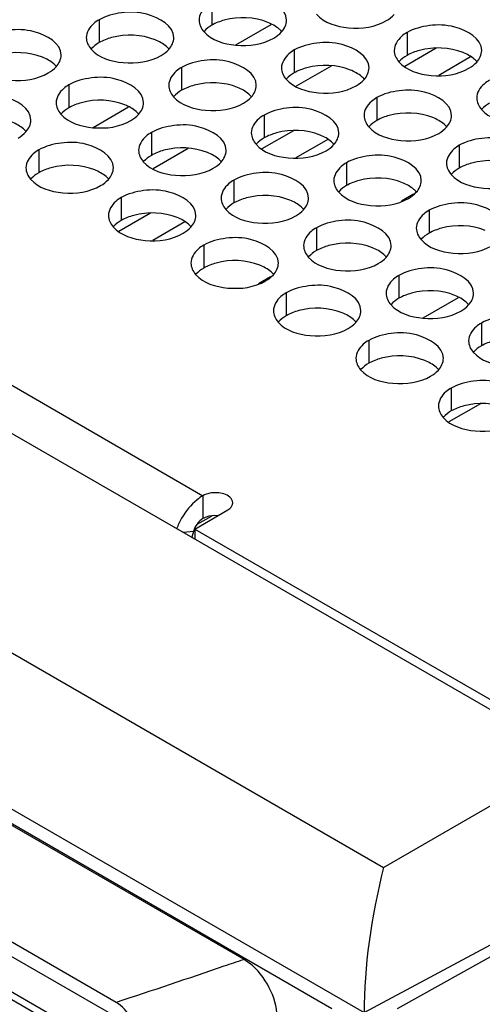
# Model space of a CAD drawing. Header units: inches. Extents: x 0 to 34, y 0 to 22.
# Tile 57 of 116: x 16.907 to 17.171, y 18.266 to 18.829. Entities that reach past the tile are written whole.
import ezdxf

# ---------------------------------------------------------------- set-up
doc = ezdxf.new("R2010")
doc.units = ezdxf.units.IN
doc.header["$LTSCALE"] = 1.87
doc.header["$MEASUREMENT"] = 0
doc.layers.get('0').update_dxf_attribs({"linetype": 'CONTINUOUS'})
doc.layers.add('02___PRT_ALL_AXES', color=7, linetype='CONTINUOUS')

msp = doc.modelspace()

# ---------------------------------------------------------------- linework, layer by layer
at = {"color": 7, "linetype": 'CONTINUOUS'}
for p, q in [((14.8380085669, 19.7845980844), (17.2233154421, 18.4073517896)), ((14.7349466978, 19.718691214), (17.1147108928, 18.3446451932)), ((14.7243912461, 19.635443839), (17.1035877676, 18.2617255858)), ((17.085218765, 18.2639430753), (14.7427600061, 19.6164494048)), ((17.034989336, 18.2920908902), (15.5689212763, 19.1385802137)), ((16.9619216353, 18.2675991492), (15.6113476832, 19.0474036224)), ((16.9615280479, 18.2594785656), (15.6112698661, 19.0391007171)), ((15.6239170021, 19.0117529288), (16.9488809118, 18.246735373)), ((15.6299250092, 19.003844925), (16.9475006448, 18.2430932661)), ((17.0303217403, 18.8147418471), (17.0505620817, 18.8264283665)), ((17.1448264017, 18.8128120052), (17.126804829, 18.802406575)), ((17.1644525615, 18.8078129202), (17.1461882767, 18.797267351)), ((17.0847699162, 18.8026302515), (17.0647688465, 18.7910818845)), ((16.9486720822, 18.7675983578), (16.9689124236, 18.7792848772)), ((17.0631767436, 18.7656685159), (17.0451551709, 18.7552630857)), ((17.0828029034, 18.7606694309), (17.0645386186, 18.7501238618)), ((17.0031202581, 18.7554867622), (16.9831191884, 18.7439383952)), ((17.1317846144, 18.729333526), (17.1248818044, 18.72534793)), ((16.9815270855, 18.7185250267), (16.9635055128, 18.7081195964)), ((17.0011532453, 18.7135259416), (16.9828889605, 18.7029803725)), ((17.0501349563, 18.6821900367), (17.0432321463, 18.6782044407)), ((17.1372338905, 18.6587251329), (17.1574742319, 18.6704116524)), ((17.1700888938, 18.6096518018), (17.1520673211, 18.5992463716)), ((17.0115119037, 18.5571181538), (17.0115119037, 18.5440546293)), ((17.0165692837, 18.5455056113), (17.0080267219, 18.5405732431)), ((17.0060585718, 18.5366796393), (17.0003608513, 18.536082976)), ((17.0060585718, 18.5366796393), (17.0050809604, 18.5333576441)), ((17.1147108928, 18.3446451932), (17.2233154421, 18.4073517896)), ((17.1035877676, 18.2617255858), (17.2233154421, 18.3261511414)), ((17.2233154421, 18.3201140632), (17.1224310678, 18.2638468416)), ((17.0379738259, 18.2900902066), (17.034989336, 18.2920908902))]:
    msp.add_line(p, q, dxfattribs=at)
at = {"color": 3, "linetype": 'CONTINUOUS'}
msp.add_line((15.0976095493, 19.6621813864), (17.0115119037, 18.5571181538), dxfattribs=at)
msp.add_arc((17.0352185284, 18.5235566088), 0.0414259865, 150.0858050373, 159.2914805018, dxfattribs=at)
at = {"color": 7, "linetype": 'CONTINUOUS'}
msp.add_arc((17.0867560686, 18.1326557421), 0.1676286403, 107.9880089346, 108.1634061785, dxfattribs=at)
msp.add_ellipse((17.3201256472, 18.3801098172), major_axis=(0.1552201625, 0.2549324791), ratio=0.5922410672, start_param=-4.2350634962, end_param=-3.9142212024, dxfattribs=at)
at = {"color": 3, "linetype": 'CONTINUOUS'}
msp.add_open_spline([(17.0115119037, 18.5571181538), (17.0103316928, 18.5564367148), (17.005445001, 18.5529950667), (17.0016001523, 18.5481994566), (16.9993115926, 18.5442158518)], degree=3, knots=[0, 0, 0, 0, 0.2287746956, 1, 1, 1, 1], dxfattribs=at)
at = {"color": 7, "linetype": 'CONTINUOUS'}
msp.add_open_spline([(17.0115119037, 18.5440546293), (17.0088641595, 18.542525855), (17.0069217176, 18.5396126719), (17.0060585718, 18.5366796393)], degree=3, dxfattribs=at)
for points, knots in [([(17.034501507, 18.291931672), (17.0308227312, 18.2907251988), (17.0066727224, 18.2824846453), (16.9825095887, 18.2742810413), (16.9619216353, 18.2675991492)], [0, 0, 0, 0, 0.1517265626, 1, 1, 1, 1]), ([(17.0538455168, 18.259431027), (17.0538455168, 18.2651416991), (17.0501945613, 18.2768064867), (17.0427880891, 18.286417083), (17.0379738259, 18.2900902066)], [0, 0, 0, 0, 0.485347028, 1, 1, 1, 1]), ([(16.9737067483, 18.2471867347), (16.9737067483, 18.2512264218), (16.9709462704, 18.2592020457), (16.9654190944, 18.2655797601), (16.9619216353, 18.2675991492)], [0, 0, 0, 0, 0.5000683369, 1, 1, 1, 1])]:
    msp.add_open_spline(points, degree=3, knots=knots, dxfattribs=at)
at = {"layer": '02___PRT_ALL_AXES', "color": 7, "linetype": 'CONTINUOUS'}
for p, q in [((17.016560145, 18.8390205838), (17.016560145, 18.8259570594)), ((16.9521650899, 18.8290579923), (16.9521650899, 18.8159944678)), ((17.1280956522, 18.8217648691), (17.1280956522, 18.8087013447)), ((17.0637005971, 18.8118022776), (17.0637005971, 18.7987387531)), ((16.999305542, 18.801839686), (16.999305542, 18.7887761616)), ((16.9349104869, 18.7918770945), (16.9349104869, 18.7788135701)), ((17.1108410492, 18.7845839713), (17.1108410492, 18.7715204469)), ((17.0464459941, 18.7746213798), (17.0464459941, 18.7615578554)), ((16.982050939, 18.7646587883), (16.982050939, 18.7515952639)), ((16.9176558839, 18.7546961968), (16.9176558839, 18.7416326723)), ((17.1579815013, 18.7573656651), (17.1579815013, 18.7443021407)), ((17.0935864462, 18.7474030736), (17.0935864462, 18.7343395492)), ((17.0291913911, 18.7374404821), (17.0291913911, 18.7243769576)), ((16.964796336, 18.7274778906), (16.964796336, 18.7144143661)), ((17.1407268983, 18.7201847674), (17.1407268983, 18.707121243)), ((17.0763318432, 18.7102221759), (17.0763318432, 18.6971586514)), ((17.0119367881, 18.7002595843), (17.0119367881, 18.6871960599)), ((17.1234722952, 18.6830038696), (17.1234722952, 18.6699403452)), ((17.0590772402, 18.6730412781), (17.0590772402, 18.6599777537)), ((17.1706127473, 18.6557855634), (17.1706127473, 18.642722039)), ((17.1062176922, 18.6458229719), (17.1062176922, 18.6327594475)), ((17.1533581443, 18.6186046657), (17.1533581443, 18.6055411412)), ((17.0067978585, 18.5380653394), (17.0067978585, 18.5323663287))]:
    msp.add_line(p, q, dxfattribs=at)
at = {"layer": '02___PRT_ALL_AXES', "color": 3, "linetype": 'CONTINUOUS'}
for q in [(17.0256540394, 18.5489526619), (17.2095018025, 18.4210266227)]:
    msp.add_line((17.0067978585, 18.5380653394), q, dxfattribs=at)
for points, knots in [([(17.0592369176, 18.8288040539), (17.0592397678, 18.8356025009), (17.0451728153, 18.8434540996), (17.0298658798, 18.8436391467), (17.0204286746, 18.8412542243), (17.016560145, 18.8390205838)], [0, 0, 0, 0, 0.4225569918, 0.7223499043, 1, 1, 1, 1]), ([(17.016560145, 18.8390205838), (17.0154652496, 18.8383884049), (17.0119460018, 18.8360314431), (17.0092399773, 18.8318424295), (17.0092387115, 18.828823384)], [0, 0, 0, 0, 0.295165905, 1, 1, 1, 1]), ([(16.9948418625, 18.8188414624), (16.9948447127, 18.8256399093), (16.9807777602, 18.8334915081), (16.9654708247, 18.8336765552), (16.9560336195, 18.8312916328), (16.9521650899, 18.8290579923)], [0, 0, 0, 0, 0.4225569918, 0.7223499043, 1, 1, 1, 1]), ([(17.0763174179, 18.8322699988), (17.0806893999, 18.8272693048), (17.0954842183, 18.8228371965), (17.1099574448, 18.8249012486), (17.1163105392, 18.8285694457)], [0, 0, 0, 0, 0.4751880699, 1, 1, 1, 1]), ([(16.9521650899, 18.8290579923), (16.9510701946, 18.8284258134), (16.9475509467, 18.8260688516), (16.9448449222, 18.821879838), (16.9448436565, 18.8188607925)], [0, 0, 0, 0, 0.295165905, 1, 1, 1, 1]), ([(17.1707724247, 18.8115483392), (17.170775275, 18.8183467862), (17.1567083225, 18.8261983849), (17.141401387, 18.826383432), (17.1319641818, 18.8239985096), (17.1280956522, 18.8217648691)], [0, 0, 0, 0, 0.4225569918, 0.7223499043, 1, 1, 1, 1]), ([(16.9304468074, 18.8088788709), (16.9304496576, 18.8156773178), (16.9163827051, 18.8235289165), (16.9010757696, 18.8237139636), (16.8916385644, 18.8213290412), (16.8877700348, 18.8190954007)], [0, 0, 0, 0, 0.4225569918, 0.7223499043, 1, 1, 1, 1]), ([(17.0119223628, 18.8223074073), (17.0162943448, 18.8173067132), (17.0310891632, 18.8128746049), (17.0455623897, 18.8149386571), (17.0519154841, 18.8186068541)], [0, 0, 0, 0, 0.4751880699, 1, 1, 1, 1]), ([(17.1280956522, 18.8217648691), (17.1270007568, 18.8211326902), (17.123481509, 18.8187757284), (17.1207754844, 18.8145867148), (17.1207742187, 18.8115676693)], [0, 0, 0, 0, 0.295165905, 1, 1, 1, 1]), ([(17.1063773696, 18.8015857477), (17.1063802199, 18.8083841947), (17.0923132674, 18.8162357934), (17.0770063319, 18.8164208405), (17.0675691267, 18.8140359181), (17.0637005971, 18.8118022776)], [0, 0, 0, 0, 0.4225569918, 0.7223499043, 1, 1, 1, 1]), ([(16.9475273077, 18.8123448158), (16.9518992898, 18.8073441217), (16.9666941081, 18.8029120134), (16.9811673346, 18.8049760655), (16.987520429, 18.8086442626)], [0, 0, 0, 0, 0.4751880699, 1, 1, 1, 1]), ([(17.0637005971, 18.8118022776), (17.0626057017, 18.8111700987), (17.0590864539, 18.8088131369), (17.0563804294, 18.8046241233), (17.0563791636, 18.8016050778)], [0, 0, 0, 0, 0.295165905, 1, 1, 1, 1]), ([(17.0419823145, 18.7916231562), (17.0419851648, 18.7984216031), (17.0279182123, 18.8062732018), (17.0126112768, 18.806458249), (17.0031740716, 18.8040733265), (16.999305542, 18.801839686)], [0, 0, 0, 0, 0.4225569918, 0.7223499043, 1, 1, 1, 1]), ([(17.12345787, 18.8050516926), (17.127829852, 18.8000509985), (17.1426246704, 18.7956188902), (17.1570978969, 18.7976829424), (17.1634509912, 18.8013511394)], [0, 0, 0, 0, 0.4751880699, 1, 1, 1, 1]), ([(16.8831322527, 18.8023822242), (16.8875042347, 18.7973815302), (16.902299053, 18.7929494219), (16.9167722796, 18.795013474), (16.9231253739, 18.7986816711)], [0, 0, 0, 0, 0.4751880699, 1, 1, 1, 1]), ([(16.999305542, 18.801839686), (16.9982106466, 18.8012075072), (16.9946913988, 18.7988505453), (16.9919853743, 18.7946615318), (16.9919841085, 18.7916424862)], [0, 0, 0, 0, 0.295165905, 1, 1, 1, 1]), ([(16.9349104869, 18.7918770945), (16.9338155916, 18.7912449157), (16.9302963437, 18.7888879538), (16.9275903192, 18.7846989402), (16.9275890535, 18.7816798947)], [0, 0, 0, 0, 0.295165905, 1, 1, 1, 1]), ([(16.9775872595, 18.7816605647), (16.9775901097, 18.7884590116), (16.9635231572, 18.7963106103), (16.9482162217, 18.7964956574), (16.9387790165, 18.794110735), (16.9349104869, 18.7918770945)], [0, 0, 0, 0, 0.4225569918, 0.7223499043, 1, 1, 1, 1]), ([(17.0590628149, 18.7950891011), (17.0634347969, 18.790088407), (17.0782296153, 18.7856562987), (17.0927028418, 18.7877203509), (17.0990559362, 18.7913885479)], [0, 0, 0, 0, 0.4751880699, 1, 1, 1, 1]), ([(17.1752361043, 18.7945465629), (17.1741412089, 18.793914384), (17.170621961, 18.7915574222), (17.1679159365, 18.7873684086), (17.1679146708, 18.7843493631)], [0, 0, 0, 0, 0.295165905, 1, 1, 1, 1]), ([(16.9131922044, 18.7716979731), (16.9131950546, 18.7784964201), (16.8991281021, 18.7863480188), (16.8838211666, 18.7865330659), (16.8743839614, 18.7841481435), (16.8705154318, 18.781914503)], [0, 0, 0, 0, 0.4225569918, 0.7223499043, 1, 1, 1, 1]), ([(17.1535178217, 18.7743674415), (17.153520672, 18.7811658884), (17.1394537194, 18.7890174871), (17.124146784, 18.7892025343), (17.1147095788, 18.7868176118), (17.1108410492, 18.7845839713)], [0, 0, 0, 0, 0.4225569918, 0.7223499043, 1, 1, 1, 1]), ([(16.9946677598, 18.7851265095), (16.9990397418, 18.7801258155), (17.0138345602, 18.7756937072), (17.0283077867, 18.7777577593), (17.0346608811, 18.7814259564)], [0, 0, 0, 0, 0.4751880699, 1, 1, 1, 1]), ([(17.1108410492, 18.7845839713), (17.1097461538, 18.7839517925), (17.106226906, 18.7815948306), (17.1035208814, 18.7774058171), (17.1035196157, 18.7743867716)], [0, 0, 0, 0, 0.295165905, 1, 1, 1, 1]), ([(16.9302727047, 18.775163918), (16.9346446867, 18.770163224), (16.9494395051, 18.7657311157), (16.9639127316, 18.7677951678), (16.970265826, 18.7714633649)], [0, 0, 0, 0, 0.4751880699, 1, 1, 1, 1]), ([(17.0891227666, 18.76440485), (17.0891256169, 18.7712032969), (17.0750586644, 18.7790548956), (17.0597517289, 18.7792399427), (17.0503145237, 18.7768550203), (17.0464459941, 18.7746213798)], [0, 0, 0, 0, 0.4225569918, 0.7223499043, 1, 1, 1, 1]), ([(17.1705983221, 18.7778333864), (17.1749703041, 18.7728326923), (17.1897651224, 18.768400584), (17.204238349, 18.7704646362), (17.2105914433, 18.7741328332)], [0, 0, 0, 0, 0.4751880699, 1, 1, 1, 1]), ([(17.0464459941, 18.7746213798), (17.0453510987, 18.773989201), (17.0418318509, 18.7716322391), (17.0391258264, 18.7674432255), (17.0391245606, 18.76442418)], [0, 0, 0, 0, 0.295165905, 1, 1, 1, 1]), ([(16.982050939, 18.7646587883), (16.9809560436, 18.7640266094), (16.9774367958, 18.7616696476), (16.9747307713, 18.757480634), (16.9747295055, 18.7544615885)], [0, 0, 0, 0, 0.295165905, 1, 1, 1, 1]), ([(17.0247277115, 18.7544422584), (17.0247305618, 18.7612407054), (17.0106636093, 18.7690923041), (16.9953566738, 18.7692773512), (16.9859194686, 18.7668924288), (16.982050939, 18.7646587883)], [0, 0, 0, 0, 0.4225569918, 0.7223499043, 1, 1, 1, 1]), ([(17.106203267, 18.7678707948), (17.110575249, 18.7628701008), (17.1253700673, 18.7584379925), (17.1398432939, 18.7605020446), (17.1461963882, 18.7641702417)], [0, 0, 0, 0, 0.4751880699, 1, 1, 1, 1]), ([(16.9603326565, 18.7444796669), (16.9603355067, 18.7512781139), (16.9462685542, 18.7591297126), (16.9309616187, 18.7593147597), (16.9215244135, 18.7569298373), (16.9176558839, 18.7546961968)], [0, 0, 0, 0, 0.4225569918, 0.7223499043, 1, 1, 1, 1]), ([(17.2006582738, 18.7471491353), (17.200661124, 18.7539475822), (17.1865941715, 18.7617991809), (17.171287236, 18.761984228), (17.1618500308, 18.7595993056), (17.1579815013, 18.7573656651)], [0, 0, 0, 0, 0.4225569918, 0.7223499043, 1, 1, 1, 1]), ([(16.9176558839, 18.7546961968), (16.9165609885, 18.7540640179), (16.9130417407, 18.7517070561), (16.9103357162, 18.7475180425), (16.9103344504, 18.744498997)], [0, 0, 0, 0, 0.295165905, 1, 1, 1, 1]), ([(17.0418082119, 18.7579082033), (17.0461801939, 18.7529075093), (17.0609750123, 18.748475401), (17.0754482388, 18.7505394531), (17.0818013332, 18.7542076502)], [0, 0, 0, 0, 0.4751880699, 1, 1, 1, 1]), ([(17.1579815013, 18.7573656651), (17.1568866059, 18.7567334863), (17.153367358, 18.7543765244), (17.1506613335, 18.7501875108), (17.1506600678, 18.7471684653)], [0, 0, 0, 0, 0.295165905, 1, 1, 1, 1]), ([(16.9774131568, 18.7479456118), (16.9817851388, 18.7429449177), (16.9965799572, 18.7385128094), (17.0110531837, 18.7405768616), (17.0174062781, 18.7442450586)], [0, 0, 0, 0, 0.4751880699, 1, 1, 1, 1]), ([(17.0935864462, 18.7474030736), (17.0924915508, 18.7467708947), (17.088972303, 18.7444139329), (17.0862662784, 18.7402249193), (17.0862650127, 18.7372058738)], [0, 0, 0, 0, 0.295165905, 1, 1, 1, 1]), ([(17.1362632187, 18.7371865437), (17.136266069, 18.7439849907), (17.1221991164, 18.7518365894), (17.1068921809, 18.7520216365), (17.0974549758, 18.7496367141), (17.0935864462, 18.7474030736)], [0, 0, 0, 0, 0.4225569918, 0.7223499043, 1, 1, 1, 1]), ([(17.0718681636, 18.7272239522), (17.0718710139, 18.7340223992), (17.0578040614, 18.7418739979), (17.0424971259, 18.742059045), (17.0330599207, 18.7396741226), (17.0291913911, 18.7374404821)], [0, 0, 0, 0, 0.4225569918, 0.7223499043, 1, 1, 1, 1]), ([(16.9130181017, 18.7379830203), (16.9173900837, 18.7329823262), (16.9321849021, 18.7285502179), (16.9466581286, 18.7306142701), (16.953011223, 18.7342824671)], [0, 0, 0, 0, 0.4751880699, 1, 1, 1, 1]), ([(17.0291913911, 18.7374404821), (17.0280964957, 18.7368083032), (17.0245772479, 18.7344513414), (17.0218712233, 18.7302623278), (17.0218699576, 18.7272432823)], [0, 0, 0, 0, 0.295165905, 1, 1, 1, 1]), ([(17.1533437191, 18.7406524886), (17.1577157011, 18.7356517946), (17.1725105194, 18.7312196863), (17.186983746, 18.7332837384), (17.1933368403, 18.7369519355)], [0, 0, 0, 0, 0.4751880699, 1, 1, 1, 1]), ([(17.0074731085, 18.7172613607), (17.0074759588, 18.7240598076), (16.9934090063, 18.7319114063), (16.9781020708, 18.7320964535), (16.9686648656, 18.7297115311), (16.964796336, 18.7274778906)], [0, 0, 0, 0, 0.4225569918, 0.7223499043, 1, 1, 1, 1]), ([(17.088948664, 18.7306898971), (17.093320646, 18.7256892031), (17.1081154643, 18.7212570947), (17.1225886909, 18.7233211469), (17.1289417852, 18.7269893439)], [0, 0, 0, 0, 0.4751880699, 1, 1, 1, 1]), ([(16.964796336, 18.7274778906), (16.9637014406, 18.7268457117), (16.9601821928, 18.7244887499), (16.9574761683, 18.7202997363), (16.9574749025, 18.7172806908)], [0, 0, 0, 0, 0.295165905, 1, 1, 1, 1]), ([(17.1834036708, 18.7099682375), (17.183406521, 18.7167666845), (17.1693395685, 18.7246182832), (17.154032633, 18.7248033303), (17.1445954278, 18.7224184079), (17.1407268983, 18.7201847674)], [0, 0, 0, 0, 0.4225569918, 0.7223499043, 1, 1, 1, 1]), ([(17.0245536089, 18.7207273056), (17.0289255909, 18.7157266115), (17.0437204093, 18.7112945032), (17.0581936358, 18.7133585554), (17.0645467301, 18.7170267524)], [0, 0, 0, 0, 0.4751880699, 1, 1, 1, 1]), ([(17.1407268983, 18.7201847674), (17.1396320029, 18.7195525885), (17.136112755, 18.7171956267), (17.1334067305, 18.7130066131), (17.1334054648, 18.7099875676)], [0, 0, 0, 0, 0.295165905, 1, 1, 1, 1]), ([(17.1190086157, 18.700005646), (17.119011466, 18.7068040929), (17.1049445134, 18.7146556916), (17.0896375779, 18.7148407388), (17.0802003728, 18.7124558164), (17.0763318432, 18.7102221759)], [0, 0, 0, 0, 0.4225569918, 0.7223499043, 1, 1, 1, 1]), ([(16.9601585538, 18.710764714), (16.9645305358, 18.70576402), (16.9793253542, 18.7013319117), (16.9937985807, 18.7033959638), (17.0001516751, 18.7070641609)], [0, 0, 0, 0, 0.4751880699, 1, 1, 1, 1]), ([(17.0763318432, 18.7102221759), (17.0752369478, 18.709589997), (17.0717176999, 18.7072330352), (17.0690116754, 18.7030440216), (17.0690104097, 18.7000249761)], [0, 0, 0, 0, 0.295165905, 1, 1, 1, 1]), ([(17.0546135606, 18.6900430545), (17.0546164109, 18.6968415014), (17.0405494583, 18.7046931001), (17.0252425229, 18.7048781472), (17.0158053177, 18.7024932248), (17.0119367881, 18.7002595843)], [0, 0, 0, 0, 0.4225569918, 0.7223499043, 1, 1, 1, 1]), ([(17.1360891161, 18.7034715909), (17.1404610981, 18.6984708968), (17.1552559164, 18.6940387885), (17.169729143, 18.6961028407), (17.1760822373, 18.6997710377)], [0, 0, 0, 0, 0.4751880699, 1, 1, 1, 1]), ([(17.0119367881, 18.7002595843), (17.0108418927, 18.6996274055), (17.0073226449, 18.6972704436), (17.0046166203, 18.69308143), (17.0046153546, 18.6900623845)], [0, 0, 0, 0, 0.2951659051, 1, 1, 1, 1]), ([(17.071694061, 18.6935089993), (17.076066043, 18.6885083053), (17.0908608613, 18.684076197), (17.1053340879, 18.6861402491), (17.1116871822, 18.6898084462)], [0, 0, 0, 0, 0.4751880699, 1, 1, 1, 1]), ([(17.1661490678, 18.6727873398), (17.166151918, 18.6795857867), (17.1520849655, 18.6874373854), (17.13677803, 18.6876224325), (17.1273408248, 18.6852375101), (17.1234722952, 18.6830038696)], [0, 0, 0, 0, 0.4225569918, 0.7223499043, 1, 1, 1, 1]), ([(17.0072990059, 18.6835464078), (17.0116709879, 18.6785457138), (17.0264658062, 18.6741136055), (17.0409390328, 18.6761776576), (17.0472921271, 18.6798458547)], [0, 0, 0, 0, 0.4751880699, 1, 1, 1, 1]), ([(17.1234722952, 18.6830038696), (17.1223773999, 18.6823716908), (17.118858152, 18.6800147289), (17.1161521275, 18.6758257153), (17.1161508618, 18.6728066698)], [0, 0, 0, 0, 0.295165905, 1, 1, 1, 1]), ([(17.1017540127, 18.6628247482), (17.1017568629, 18.6696231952), (17.0876899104, 18.6774747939), (17.0723829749, 18.677659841), (17.0629457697, 18.6752749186), (17.0590772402, 18.6730412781)], [0, 0, 0, 0, 0.4225569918, 0.7223499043, 1, 1, 1, 1]), ([(17.0590772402, 18.6730412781), (17.0579823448, 18.6724090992), (17.0544630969, 18.6700521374), (17.0517570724, 18.6658631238), (17.0517558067, 18.6628440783)], [0, 0, 0, 0, 0.295165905, 1, 1, 1, 1]), ([(17.118834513, 18.6662906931), (17.1232064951, 18.6612899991), (17.1380013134, 18.6568578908), (17.15247454, 18.6589219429), (17.1588276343, 18.66259014)], [0, 0, 0, 0, 0.4751880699, 1, 1, 1, 1]), ([(17.2132895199, 18.6455690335), (17.2132923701, 18.6523674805), (17.1992254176, 18.6602190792), (17.1839184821, 18.6604041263), (17.1744812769, 18.6580192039), (17.1706127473, 18.6557855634)], [0, 0, 0, 0, 0.4225569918, 0.7223499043, 1, 1, 1, 1]), ([(17.054439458, 18.6563281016), (17.05881144, 18.6513274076), (17.0736062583, 18.6468952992), (17.0880794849, 18.6489593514), (17.0944325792, 18.6526275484)], [0, 0, 0, 0, 0.4751880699, 1, 1, 1, 1]), ([(17.1706127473, 18.6557855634), (17.169517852, 18.6551533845), (17.1659986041, 18.6527964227), (17.1632925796, 18.6486074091), (17.1632913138, 18.6455883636)], [0, 0, 0, 0, 0.295165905, 1, 1, 1, 1]), ([(17.1062176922, 18.6458229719), (17.1051227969, 18.645190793), (17.101603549, 18.6428338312), (17.0988975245, 18.6386448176), (17.0988962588, 18.6356257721)], [0, 0, 0, 0, 0.2951659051, 1, 1, 1, 1]), ([(17.1488944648, 18.635606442), (17.148897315, 18.642404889), (17.1348303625, 18.6502564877), (17.119523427, 18.6504415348), (17.1100862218, 18.6480566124), (17.1062176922, 18.6458229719)], [0, 0, 0, 0, 0.4225569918, 0.7223499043, 1, 1, 1, 1]), ([(17.1659749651, 18.6390723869), (17.1703469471, 18.6340716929), (17.1851417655, 18.6296395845), (17.199614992, 18.6317036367), (17.2059680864, 18.6353718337)], [0, 0, 0, 0, 0.4751880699, 1, 1, 1, 1]), ([(17.10157991, 18.6291097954), (17.1059518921, 18.6241091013), (17.1207467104, 18.619676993), (17.135219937, 18.6217410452), (17.1415730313, 18.6254092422)], [0, 0, 0, 0, 0.4751880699, 1, 1, 1, 1]), ([(17.1960349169, 18.6083881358), (17.1960377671, 18.6151865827), (17.1819708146, 18.6230381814), (17.1666638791, 18.6232232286), (17.1572266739, 18.6208383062), (17.1533581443, 18.6186046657)], [0, 0, 0, 0, 0.4225569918, 0.7223499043, 1, 1, 1, 1]), ([(17.1533581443, 18.6186046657), (17.1522632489, 18.6179724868), (17.1487440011, 18.615615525), (17.1460379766, 18.6114265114), (17.1460367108, 18.6084074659)], [0, 0, 0, 0, 0.295165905, 1, 1, 1, 1]), ([(17.1487203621, 18.6018914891), (17.1530923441, 18.5968907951), (17.1678871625, 18.5924586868), (17.182360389, 18.5945227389), (17.1887134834, 18.598190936)], [0, 0, 0, 0, 0.4751880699, 1, 1, 1, 1]), ([(17.0285829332, 18.5530436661), (17.0285804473, 18.5542513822), (17.0261707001, 18.5578201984), (17.0193991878, 18.5592863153), (17.0138837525, 18.5584876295), (17.0115119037, 18.5571181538)], [0, 0, 0, 0, 0.1848660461, 0.5807677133, 1, 1, 1, 1]), ([(17.0256540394, 18.5489526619), (17.0260921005, 18.5492055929), (17.0275013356, 18.5501520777), (17.0285854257, 18.5518327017), (17.0285829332, 18.5530436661)], [0, 0, 0, 0, 0.2946390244, 1, 1, 1, 1])]:
    msp.add_open_spline(points, degree=3, knots=knots, dxfattribs=at)
for points in [[(17.1163105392, 18.8285694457), (17.1179496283, 18.8295158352), (17.1195027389, 18.8306761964), (17.1207760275, 18.8320765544)], [(17.0092387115, 18.828823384), (17.0092377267, 18.8264743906), (17.010376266, 18.8240758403), (17.0119223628, 18.8223074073)], [(17.0563809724, 18.8221139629), (17.0580121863, 18.8239079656), (17.059235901, 18.8263793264), (17.0592369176, 18.8288040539)], [(17.0519154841, 18.8186068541), (17.0535545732, 18.8195532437), (17.0551076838, 18.8207136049), (17.0563809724, 18.8221139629)], [(16.9448436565, 18.8188607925), (16.9448426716, 18.8165117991), (16.9459812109, 18.8141132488), (16.9475273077, 18.8123448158)], [(16.9919859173, 18.8121513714), (16.9936171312, 18.8139453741), (16.9948408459, 18.8164167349), (16.9948418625, 18.8188414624)], [(16.9275908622, 18.8021887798), (16.9292220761, 18.8039827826), (16.9304457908, 18.8064541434), (16.9304468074, 18.8088788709)], [(16.987520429, 18.8086442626), (16.9891595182, 18.8095906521), (16.9907126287, 18.8107510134), (16.9919859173, 18.8121513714)], [(17.1207742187, 18.8115676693), (17.1207732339, 18.8092186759), (17.1219117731, 18.8068201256), (17.12345787, 18.8050516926)], [(17.1679164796, 18.8048582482), (17.1695476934, 18.8066522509), (17.1707714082, 18.8091236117), (17.1707724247, 18.8115483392)], [(17.1634509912, 18.8013511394), (17.1650900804, 18.802297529), (17.1666431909, 18.8034578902), (17.1679164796, 18.8048582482)], [(16.9231253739, 18.7986816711), (16.9247644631, 18.7996280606), (16.9263175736, 18.8007884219), (16.9275908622, 18.8021887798)], [(17.0563791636, 18.8016050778), (17.0563781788, 18.7992560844), (17.0575167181, 18.7968575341), (17.0590628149, 18.7950891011)], [(17.1035214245, 18.7948956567), (17.1051526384, 18.7966896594), (17.1063763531, 18.7991610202), (17.1063773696, 18.8015857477)], [(17.0990559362, 18.7913885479), (17.1006950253, 18.7923349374), (17.1022481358, 18.7934952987), (17.1035214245, 18.7948956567)], [(16.9919841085, 18.7916424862), (16.9919831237, 18.7892934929), (16.993121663, 18.7868949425), (16.9946677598, 18.7851265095)], [(17.0391263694, 18.7849330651), (17.0407575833, 18.7867270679), (17.041981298, 18.7891984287), (17.0419823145, 18.7916231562)], [(16.9275890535, 18.7816798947), (16.9275880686, 18.7793309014), (16.9287266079, 18.776932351), (16.9302727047, 18.775163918)], [(16.9747313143, 18.7749704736), (16.9763625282, 18.7767644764), (16.9775862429, 18.7792358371), (16.9775872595, 18.7816605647)], [(17.0346608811, 18.7814259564), (17.0362999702, 18.7823723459), (17.0378530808, 18.7835327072), (17.0391263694, 18.7849330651)], [(17.1679146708, 18.7843493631), (17.167913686, 18.7820003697), (17.1690522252, 18.7796018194), (17.1705983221, 18.7778333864)], [(16.970265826, 18.7714633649), (16.9719049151, 18.7724097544), (16.9734580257, 18.7735701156), (16.9747313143, 18.7749704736)], [(16.9103362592, 18.7650078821), (16.9119674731, 18.7668018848), (16.9131911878, 18.7692732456), (16.9131922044, 18.7716979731)], [(17.1035196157, 18.7743867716), (17.1035186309, 18.7720377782), (17.1046571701, 18.7696392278), (17.106203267, 18.7678707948)], [(17.1506618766, 18.7676773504), (17.1522930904, 18.7694713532), (17.1535168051, 18.771942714), (17.1535178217, 18.7743674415)], [(16.9058707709, 18.7615007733), (16.9075098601, 18.7624471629), (16.9090629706, 18.7636075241), (16.9103362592, 18.7650078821)], [(17.0391245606, 18.76442418), (17.0391235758, 18.7620751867), (17.040262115, 18.7596766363), (17.0418082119, 18.7579082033)], [(17.0862668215, 18.7577147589), (17.0878980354, 18.7595087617), (17.0891217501, 18.7619801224), (17.0891227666, 18.76440485)], [(17.1461963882, 18.7641702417), (17.1478354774, 18.7651166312), (17.1493885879, 18.7662769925), (17.1506618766, 18.7676773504)], [(16.9747295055, 18.7544615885), (16.9747285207, 18.7521125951), (16.97586706, 18.7497140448), (16.9774131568, 18.7479456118)], [(17.0218717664, 18.7477521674), (17.0235029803, 18.7495461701), (17.024726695, 18.7520175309), (17.0247277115, 18.7544422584)], [(17.0818013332, 18.7542076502), (17.0834404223, 18.7551540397), (17.0849935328, 18.7563144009), (17.0862668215, 18.7577147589)], [(17.0174062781, 18.7442450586), (17.0190453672, 18.7451914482), (17.0205984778, 18.7463518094), (17.0218717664, 18.7477521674)], [(17.1506600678, 18.7471684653), (17.150659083, 18.744819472), (17.1517976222, 18.7424209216), (17.1533437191, 18.7406524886)], [(16.9103344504, 18.744498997), (16.9103334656, 18.7421500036), (16.9114720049, 18.7397514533), (16.9130181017, 18.7379830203)], [(16.9574767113, 18.7377895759), (16.9591079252, 18.7395835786), (16.9603316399, 18.7420549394), (16.9603326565, 18.7444796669)], [(16.953011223, 18.7342824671), (16.9546503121, 18.7352288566), (16.9562034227, 18.7363892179), (16.9574767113, 18.7377895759)], [(17.0862650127, 18.7372058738), (17.0862640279, 18.7348568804), (17.0874025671, 18.7324583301), (17.088948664, 18.7306898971)], [(17.1334072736, 18.7304964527), (17.1350384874, 18.7322904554), (17.1362622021, 18.7347618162), (17.1362632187, 18.7371865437)], [(17.1289417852, 18.7269893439), (17.1305808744, 18.7279357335), (17.1321339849, 18.7290960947), (17.1334072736, 18.7304964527)], [(17.0218699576, 18.7272432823), (17.0218689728, 18.7248942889), (17.023007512, 18.7224957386), (17.0245536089, 18.7207273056)], [(17.0690122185, 18.7205338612), (17.0706434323, 18.7223278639), (17.0718671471, 18.7247992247), (17.0718681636, 18.7272239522)], [(17.0645467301, 18.7170267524), (17.0661858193, 18.7179731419), (17.0677389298, 18.7191335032), (17.0690122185, 18.7205338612)], [(16.9574749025, 18.7172806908), (16.9574739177, 18.7149316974), (16.958612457, 18.712533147), (16.9601585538, 18.710764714)], [(17.0046171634, 18.7105712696), (17.0062483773, 18.7123652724), (17.007472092, 18.7148366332), (17.0074731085, 18.7172613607)], [(17.0001516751, 18.7070641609), (17.0017907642, 18.7080105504), (17.0033438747, 18.7091709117), (17.0046171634, 18.7105712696)], [(17.1334054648, 18.7099875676), (17.13340448, 18.7076385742), (17.1345430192, 18.7052400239), (17.1360891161, 18.7034715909)], [(17.0690104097, 18.7000249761), (17.0690094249, 18.6976759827), (17.0701479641, 18.6952774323), (17.071694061, 18.6935089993)], [(17.1161526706, 18.6933155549), (17.1177838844, 18.6951095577), (17.1190075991, 18.6975809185), (17.1190086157, 18.700005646)], [(17.1116871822, 18.6898084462), (17.1133262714, 18.6907548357), (17.1148793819, 18.691915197), (17.1161526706, 18.6933155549)], [(17.0046153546, 18.6900623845), (17.0046143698, 18.6877133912), (17.005752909, 18.6853148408), (17.0072990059, 18.6835464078)], [(17.0517576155, 18.6833529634), (17.0533888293, 18.6851469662), (17.054612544, 18.687618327), (17.0546135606, 18.6900430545)], [(17.0472921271, 18.6798458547), (17.0489312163, 18.6807922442), (17.0504843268, 18.6819526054), (17.0517576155, 18.6833529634)], [(17.1161508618, 18.6728066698), (17.116149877, 18.6704576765), (17.1172884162, 18.6680591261), (17.118834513, 18.6662906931)], [(17.1632931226, 18.6660972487), (17.1649243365, 18.6678912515), (17.1661480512, 18.6703626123), (17.1661490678, 18.6727873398)], [(17.0517558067, 18.6628440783), (17.0517548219, 18.660495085), (17.0528933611, 18.6580965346), (17.054439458, 18.6563281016)], [(17.0988980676, 18.6561346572), (17.1005292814, 18.6579286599), (17.1017529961, 18.6604000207), (17.1017540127, 18.6628247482)], [(17.1588276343, 18.66259014), (17.1604667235, 18.6635365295), (17.162019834, 18.6646968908), (17.1632931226, 18.6660972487)], [(17.0944325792, 18.6526275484), (17.0960716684, 18.653573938), (17.0976247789, 18.6547342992), (17.0988980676, 18.6561346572)], [(17.1632913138, 18.6455883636), (17.163290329, 18.6432393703), (17.1644288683, 18.6408408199), (17.1659749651, 18.6390723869)], [(17.0988962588, 18.6356257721), (17.0988952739, 18.6332767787), (17.1000338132, 18.6308782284), (17.10157991, 18.6291097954)], [(17.1460385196, 18.628916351), (17.1476697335, 18.6307103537), (17.1488934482, 18.6331817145), (17.1488944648, 18.635606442)], [(17.1415730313, 18.6254092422), (17.1432121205, 18.6263556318), (17.144765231, 18.627515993), (17.1460385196, 18.628916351)], [(17.1460367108, 18.6084074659), (17.146035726, 18.6060584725), (17.1471742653, 18.6036599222), (17.1487203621, 18.6018914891)]]:
    msp.add_open_spline(points, degree=3, dxfattribs=at)
at = {"layer": '02___PRT_ALL_AXES', "color": 7, "linetype": 'CONTINUOUS'}
for points in [[(17.016560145, 18.8259570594), (17.0149210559, 18.8250106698), (17.0133679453, 18.8238503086), (17.0120946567, 18.8224499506)], [(16.9521650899, 18.8159944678), (16.9505260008, 18.8150480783), (16.9489728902, 18.8138877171), (16.9476996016, 18.8124873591)], [(17.1280956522, 18.8087013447), (17.126456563, 18.8077549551), (17.1249034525, 18.8065945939), (17.1236301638, 18.8051942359)], [(17.0637005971, 18.7987387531), (17.0620615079, 18.7977923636), (17.0605083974, 18.7966320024), (17.0592351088, 18.7952316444)], [(16.999305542, 18.7887761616), (16.9976664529, 18.7878297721), (16.9961133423, 18.7866694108), (16.9948400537, 18.7852690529)], [(17.1752361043, 18.7814830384), (17.1735970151, 18.7805366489), (17.1720439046, 18.7793762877), (17.1707706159, 18.7779759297)], [(16.9349104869, 18.7788135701), (16.9332713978, 18.7778671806), (16.9317182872, 18.7767068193), (16.9304449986, 18.7753064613)], [(17.1108410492, 18.7715204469), (17.10920196, 18.7705740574), (17.1076488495, 18.7694136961), (17.1063755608, 18.7680133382)], [(17.0464459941, 18.7615578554), (17.0448069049, 18.7606114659), (17.0432537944, 18.7594511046), (17.0419805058, 18.7580507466)], [(16.982050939, 18.7515952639), (16.9804118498, 18.7506488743), (16.9788587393, 18.7494885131), (16.9775854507, 18.7480881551)], [(16.9176558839, 18.7416326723), (16.9160167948, 18.7406862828), (16.9144636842, 18.7395259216), (16.9131903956, 18.7381255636)], [(17.1579815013, 18.7443021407), (17.1563424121, 18.7433557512), (17.1547893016, 18.7421953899), (17.1535160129, 18.7407950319)], [(17.0935864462, 18.7343395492), (17.091947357, 18.7333931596), (17.0903942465, 18.7322327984), (17.0891209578, 18.7308324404)], [(17.0291913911, 18.7243769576), (17.0275523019, 18.7234305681), (17.0259991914, 18.7222702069), (17.0247259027, 18.7208698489)], [(16.964796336, 18.7144143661), (16.9631572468, 18.7134679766), (16.9616041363, 18.7123076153), (16.9603308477, 18.7109072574)], [(17.1407268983, 18.707121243), (17.1390878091, 18.7061748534), (17.1375346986, 18.7050144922), (17.1362614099, 18.7036141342)], [(17.0763318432, 18.6971586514), (17.074692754, 18.6962122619), (17.0731396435, 18.6950519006), (17.0718663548, 18.6936515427)], [(17.0119367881, 18.6871960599), (17.0102976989, 18.6862496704), (17.0087445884, 18.6850893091), (17.0074712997, 18.6836889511)], [(17.1234722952, 18.6699403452), (17.1218332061, 18.6689939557), (17.1202800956, 18.6678335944), (17.1190068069, 18.6664332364)], [(17.0590772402, 18.6599777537), (17.057438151, 18.6590313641), (17.0558850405, 18.6578710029), (17.0546117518, 18.6564706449)], [(17.1706127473, 18.642722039), (17.1689736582, 18.6417756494), (17.1674205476, 18.6406152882), (17.166147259, 18.6392149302)], [(17.1062176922, 18.6327594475), (17.1045786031, 18.6318130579), (17.1030254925, 18.6306526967), (17.1017522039, 18.6292523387)], [(17.1533581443, 18.6055411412), (17.1517190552, 18.6045947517), (17.1501659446, 18.6034343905), (17.148892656, 18.6020340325)]]:
    msp.add_open_spline(points, degree=3, dxfattribs=at)
for points, knots in [([(17.0485772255, 18.8275743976), (17.0408710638, 18.8306901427), (17.0289869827, 18.8311419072), (17.0187746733, 18.8272357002), (17.016560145, 18.8259570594)], [0, 0, 0, 0, 0.7647371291, 1, 1, 1, 1]), ([(17.0565532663, 18.8222565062), (17.0560747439, 18.8228038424), (17.0537700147, 18.8250566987), (17.0508815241, 18.8266427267), (17.0485772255, 18.8275743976)], [0, 0, 0, 0, 0.2263074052, 1, 1, 1, 1]), ([(16.9841821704, 18.8176118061), (16.9764760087, 18.8207275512), (16.9645919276, 18.8211793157), (16.9543796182, 18.8172731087), (16.9521650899, 18.8159944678)], [0, 0, 0, 0, 0.7647371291, 1, 1, 1, 1]), ([(16.9921582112, 18.8122939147), (16.9916796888, 18.8128412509), (16.9893749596, 18.8150941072), (16.986486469, 18.8166801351), (16.9841821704, 18.8176118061)], [0, 0, 0, 0, 0.2263074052, 1, 1, 1, 1]), ([(16.9197871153, 18.8076492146), (16.9120809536, 18.8107649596), (16.9001968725, 18.8112167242), (16.8899845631, 18.8073105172), (16.8877700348, 18.8060318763)], [0, 0, 0, 0, 0.7647371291, 1, 1, 1, 1]), ([(17.1601127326, 18.8103186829), (17.152406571, 18.813434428), (17.1405224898, 18.8138861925), (17.1303101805, 18.8099799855), (17.1280956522, 18.8087013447)], [0, 0, 0, 0, 0.7647371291, 1, 1, 1, 1]), ([(17.1680887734, 18.8050007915), (17.1676102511, 18.8055481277), (17.1653055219, 18.8078009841), (17.1624170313, 18.809387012), (17.1601127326, 18.8103186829)], [0, 0, 0, 0, 0.2263074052, 1, 1, 1, 1]), ([(16.9277631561, 18.8023313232), (16.9272846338, 18.8028786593), (16.9249799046, 18.8051315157), (16.9220914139, 18.8067175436), (16.9197871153, 18.8076492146)], [0, 0, 0, 0, 0.2263074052, 1, 1, 1, 1]), ([(17.0957176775, 18.8003560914), (17.0880115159, 18.8034718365), (17.0761274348, 18.803923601), (17.0659151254, 18.800017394), (17.0637005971, 18.7987387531)], [0, 0, 0, 0, 0.7647371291, 1, 1, 1, 1]), ([(17.1036937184, 18.7950382), (17.103215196, 18.7955855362), (17.1009104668, 18.7978383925), (17.0980219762, 18.7994244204), (17.0957176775, 18.8003560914)], [0, 0, 0, 0, 0.2263074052, 1, 1, 1, 1]), ([(17.0313226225, 18.7903934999), (17.0236164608, 18.7935092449), (17.0117323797, 18.7939610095), (17.0015200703, 18.7900548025), (16.999305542, 18.7887761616)], [0, 0, 0, 0, 0.7647371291, 1, 1, 1, 1]), ([(17.0392986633, 18.7850756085), (17.0388201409, 18.7856229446), (17.0365154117, 18.787875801), (17.0336269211, 18.7894618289), (17.0313226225, 18.7903934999)], [0, 0, 0, 0, 0.2263074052, 1, 1, 1, 1]), ([(16.9669275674, 18.7804309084), (16.9592214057, 18.7835466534), (16.9473373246, 18.7839984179), (16.9371250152, 18.780092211), (16.9349104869, 18.7788135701)], [0, 0, 0, 0, 0.7647371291, 1, 1, 1, 1]), ([(16.9749036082, 18.7751130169), (16.9744250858, 18.7756603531), (16.9721203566, 18.7779132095), (16.969231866, 18.7794992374), (16.9669275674, 18.7804309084)], [0, 0, 0, 0, 0.2263074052, 1, 1, 1, 1]), ([(17.1428581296, 18.7731377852), (17.135151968, 18.7762535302), (17.1232678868, 18.7767052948), (17.1130555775, 18.7727990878), (17.1108410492, 18.7715204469)], [0, 0, 0, 0, 0.7647371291, 1, 1, 1, 1]), ([(16.9105085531, 18.7651504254), (16.9100300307, 18.7656977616), (16.9077253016, 18.7679506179), (16.9048368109, 18.7695366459), (16.9025325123, 18.7704683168)], [0, 0, 0, 0, 0.2263074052, 1, 1, 1, 1]), ([(17.1508341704, 18.7678198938), (17.1503556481, 18.7683672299), (17.1480509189, 18.7706200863), (17.1451624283, 18.7722061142), (17.1428581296, 18.7731377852)], [0, 0, 0, 0, 0.2263074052, 1, 1, 1, 1]), ([(17.0784630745, 18.7631751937), (17.0707569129, 18.7662909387), (17.0588728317, 18.7667427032), (17.0486605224, 18.7628364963), (17.0464459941, 18.7615578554)], [0, 0, 0, 0, 0.7647371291, 1, 1, 1, 1]), ([(17.0864391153, 18.7578573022), (17.085960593, 18.7584046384), (17.0836558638, 18.7606574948), (17.0807673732, 18.7622435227), (17.0784630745, 18.7631751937)], [0, 0, 0, 0, 0.2263074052, 1, 1, 1, 1]), ([(17.0140680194, 18.7532126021), (17.0063618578, 18.7563283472), (16.9944777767, 18.7567801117), (16.9842654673, 18.7528739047), (16.982050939, 18.7515952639)], [0, 0, 0, 0, 0.7647371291, 1, 1, 1, 1]), ([(17.0220440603, 18.7478947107), (17.0215655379, 18.7484420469), (17.0192608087, 18.7506949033), (17.0163723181, 18.7522809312), (17.0140680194, 18.7532126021)], [0, 0, 0, 0, 0.2263074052, 1, 1, 1, 1]), ([(17.1899985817, 18.745919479), (17.18229242, 18.749035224), (17.1704083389, 18.7494869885), (17.1601960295, 18.7455807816), (17.1579815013, 18.7443021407)], [0, 0, 0, 0, 0.7647371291, 1, 1, 1, 1]), ([(16.9496729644, 18.7432500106), (16.9419668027, 18.7463657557), (16.9300827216, 18.7468175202), (16.9198704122, 18.7429113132), (16.9176558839, 18.7416326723)], [0, 0, 0, 0, 0.7647371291, 1, 1, 1, 1]), ([(16.9576490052, 18.7379321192), (16.9571704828, 18.7384794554), (16.9548657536, 18.7407323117), (16.951977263, 18.7423183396), (16.9496729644, 18.7432500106)], [0, 0, 0, 0, 0.2263074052, 1, 1, 1, 1]), ([(17.1256035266, 18.7359568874), (17.117897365, 18.7390726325), (17.1060132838, 18.739524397), (17.0958009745, 18.7356181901), (17.0935864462, 18.7343395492)], [0, 0, 0, 0, 0.7647371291, 1, 1, 1, 1]), ([(17.1335795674, 18.730638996), (17.1331010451, 18.7311863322), (17.1307963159, 18.7334391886), (17.1279078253, 18.7350252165), (17.1256035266, 18.7359568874)], [0, 0, 0, 0, 0.2263074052, 1, 1, 1, 1]), ([(17.0612084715, 18.7259942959), (17.0535023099, 18.729110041), (17.0416182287, 18.7295618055), (17.0314059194, 18.7256555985), (17.0291913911, 18.7243769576)], [0, 0, 0, 0, 0.7647371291, 1, 1, 1, 1]), ([(17.0691845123, 18.7206764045), (17.06870599, 18.7212237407), (17.0664012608, 18.723476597), (17.0635127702, 18.7250626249), (17.0612084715, 18.7259942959)], [0, 0, 0, 0, 0.2263074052, 1, 1, 1, 1]), ([(16.9968134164, 18.7160317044), (16.9891072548, 18.7191474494), (16.9772231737, 18.719599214), (16.9670108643, 18.715693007), (16.964796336, 18.7144143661)], [0, 0, 0, 0, 0.7647371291, 1, 1, 1, 1]), ([(17.0047894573, 18.710713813), (17.0043109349, 18.7112611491), (17.0020062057, 18.7135140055), (16.9991177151, 18.7151000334), (16.9968134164, 18.7160317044)], [0, 0, 0, 0, 0.2263074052, 1, 1, 1, 1]), ([(17.1727439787, 18.7087385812), (17.165037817, 18.7118543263), (17.1531537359, 18.7123060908), (17.1429414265, 18.7083998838), (17.1407268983, 18.707121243)], [0, 0, 0, 0, 0.7647371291, 1, 1, 1, 1]), ([(17.1083489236, 18.6987759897), (17.1006427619, 18.7018917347), (17.0887586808, 18.7023434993), (17.0785463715, 18.6984372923), (17.0763318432, 18.6971586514)], [0, 0, 0, 0, 0.7647371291, 1, 1, 1, 1]), ([(17.1163249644, 18.6934580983), (17.1158464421, 18.6940054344), (17.1135417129, 18.6962582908), (17.1106532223, 18.6978443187), (17.1083489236, 18.6987759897)], [0, 0, 0, 0, 0.2263074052, 1, 1, 1, 1]), ([(17.0439538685, 18.6888133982), (17.0362477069, 18.6919291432), (17.0243636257, 18.6923809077), (17.0141513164, 18.6884747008), (17.0119367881, 18.6871960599)], [0, 0, 0, 0, 0.7647371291, 1, 1, 1, 1]), ([(17.0519299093, 18.6834955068), (17.051451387, 18.6840428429), (17.0491466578, 18.6862956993), (17.0462581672, 18.6878817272), (17.0439538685, 18.6888133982)], [0, 0, 0, 0, 0.2263074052, 1, 1, 1, 1]), ([(17.1554893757, 18.6715576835), (17.147783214, 18.6746734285), (17.1358991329, 18.675125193), (17.1256868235, 18.6712189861), (17.1234722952, 18.6699403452)], [0, 0, 0, 0, 0.7647371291, 1, 1, 1, 1]), ([(17.1634654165, 18.6662397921), (17.1629868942, 18.6667871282), (17.160682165, 18.6690399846), (17.1577936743, 18.6706260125), (17.1554893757, 18.6715576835)], [0, 0, 0, 0, 0.2263074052, 1, 1, 1, 1]), ([(17.0910943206, 18.6615950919), (17.0833881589, 18.664710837), (17.0715040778, 18.6651626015), (17.0612917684, 18.6612563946), (17.0590772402, 18.6599777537)], [0, 0, 0, 0, 0.7647371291, 1, 1, 1, 1]), ([(17.0990703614, 18.6562772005), (17.0985918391, 18.6568245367), (17.0962871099, 18.6590773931), (17.0933986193, 18.660663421), (17.0910943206, 18.6615950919)], [0, 0, 0, 0, 0.2263074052, 1, 1, 1, 1]), ([(17.2026298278, 18.6443393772), (17.1949236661, 18.6474551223), (17.183039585, 18.6479068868), (17.1728272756, 18.6440006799), (17.1706127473, 18.642722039)], [0, 0, 0, 0, 0.7647371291, 1, 1, 1, 1]), ([(17.1382347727, 18.6343767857), (17.130528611, 18.6374925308), (17.1186445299, 18.6379442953), (17.1084322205, 18.6340380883), (17.1062176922, 18.6327594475)], [0, 0, 0, 0, 0.7647371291, 1, 1, 1, 1]), ([(17.1462108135, 18.6290588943), (17.1457322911, 18.6296062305), (17.1434275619, 18.6318590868), (17.1405390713, 18.6334451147), (17.1382347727, 18.6343767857)], [0, 0, 0, 0, 0.2263074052, 1, 1, 1, 1]), ([(17.1853752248, 18.6071584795), (17.1776690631, 18.6102742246), (17.165784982, 18.6107259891), (17.1555726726, 18.6068197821), (17.1533581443, 18.6055411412)], [0, 0, 0, 0, 0.7647371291, 1, 1, 1, 1]), ([(17.0199579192, 18.5456908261), (17.0177339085, 18.5458700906), (17.0147380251, 18.5455632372), (17.0120837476, 18.5443848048), (17.0115119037, 18.5440546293)], [0, 0, 0, 0, 0.7716377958, 1, 1, 1, 1])]:
    msp.add_open_spline(points, degree=3, knots=knots, dxfattribs=at)

doc.saveas('drawing.dxf')
